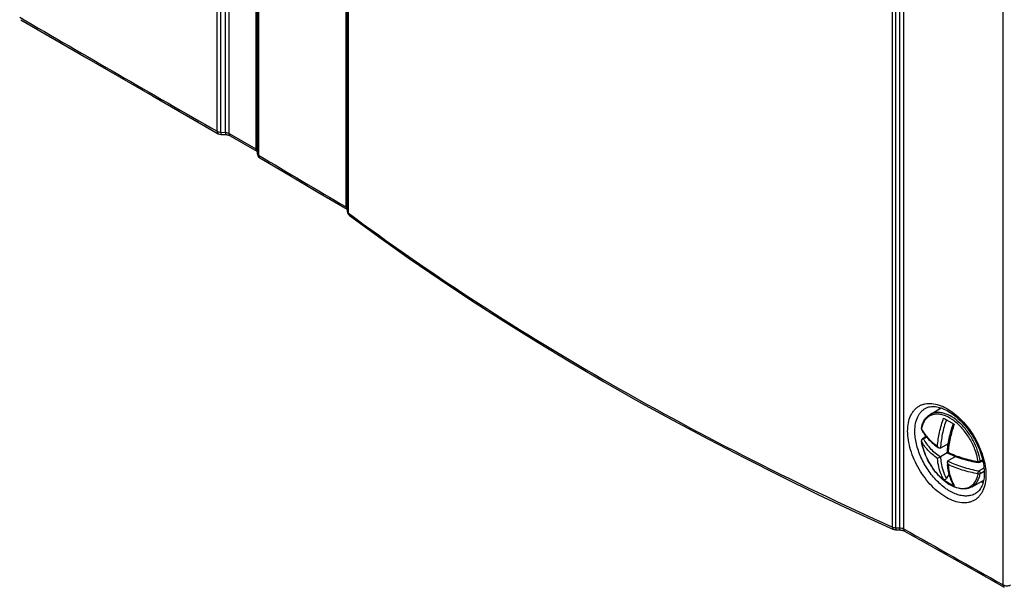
# Model space of a CAD drawing. Header units: millimetres. Extents: x 0 to 841, y 0 to 594.
# Tile 65 of 77: x 662 to 709, y 341 to 369. Entities that reach past the tile are written whole.
import ezdxf

# ---------------------------------------------------------------- set-up
doc = ezdxf.new("R2010")
doc.units = ezdxf.units.MM
doc.header["$LTSCALE"] = 46.255
doc.layers.get('0').update_dxf_attribs({"linetype": 'CONTINUOUS'})
doc.layers.add('DRAFTS', color=7, linetype='CONTINUOUS')
doc.layers.add('ROUNDS', color=7, linetype='CONTINUOUS')

msp = doc.modelspace()

# ---------------------------------------------------------------- linework, layer by layer
at = {"color": 7, "linetype": 'CONTINUOUS'}
for p, q in [((705.8732, 349.7733), (706.404, 350.0797)), ((706.5156, 349.5997), (707.0233, 349.3066)), ((705.6867, 348.7107), (705.5027, 348.6044)), ((706.7373, 348.371), (706.3639, 348.1554)), ((706.3639, 347.7471), (706.2222, 347.6653)), ((706.6894, 347.9351), (706.3639, 347.7471)), ((706.6894, 347.9351), (706.7298, 347.9584)), ((707.0934, 347.7601), (706.7174, 347.543)), ((708.3896, 347.5622), (708.2438, 347.478)), ((708.4056, 347.4879), (708.3333, 347.5297)), ((706.7801, 346.9362), (706.6451, 346.7023)), ((707.8732, 346.3092), (708.4308, 346.6311))]:
    msp.add_line(p, q, dxfattribs=at)
at = {"color": 9, "linetype": 'CONTINUOUS'}
for p, q in [((705.7057, 348.6878), (705.5527, 348.5995)), ((705.4571, 348.4944), (705.4538, 348.5031)), ((708.1938, 347.0747), (708.447, 347.2209)), ((708.3795, 347.6066), (708.2633, 347.5395)), ((708.2633, 346.9379), (708.4591, 347.051))]:
    msp.add_line(p, q, dxfattribs=at)
at = {"color": 7, "linetype": 'CONTINUOUS'}
for centre, radius, start, end in [((705.5533, 349.0893), 0.1005, 169.85125, 185.22185), ((705.5527, 348.5178), 0.1, 120.00133, 188.44622), ((707.8256, 348.8551), 2.3978, 188.44131, 188.65589), ((708.1133, 350.9021), 3.288, 234.4517, 236.33671), ((709.9681, 347.6846), 3.2852, 183.66428, 185.56895), ((708.0306, 348.6939), 2.5394, 233.37294, 245.73793), ((708.0349, 348.7033), 2.5497, 245.73592, 246.62308)]:
    msp.add_arc(centre, radius, start, end, dxfattribs=at)
at = {"color": 9, "linetype": 'CONTINUOUS'}
for centre, radius, start, end in [((706.7728, 348.845), 1.3366, 168.74655, 169.84913), ((706.9457, 349.8328), 1.6678, 206.80968, 207.98661), ((705.5244, 348.5016), 0.0676, 179.134, 186.10729), ((705.5745, 348.4746), 0.1268, 114.77149, 118.37646), ((708.5307, 347.2504), 1.7493, 209.24262, 210.48757)]:
    msp.add_arc(centre, radius, start, end, dxfattribs=at)
at = {"color": 7, "linetype": 'CONTINUOUS'}
for points, knots in [([(705.4543, 349.107), (705.4672, 349.1792), (705.5031, 349.3174), (705.5924, 349.5059), (705.7151, 349.6624), (705.8184, 349.7416), (705.8732, 349.7733)], [0, 0, 0, 0, 0.2712045, 0.5249459, 0.7658508, 1, 1, 1, 1]), ([(706.6894, 347.9351), (706.7029, 348.1652), (706.7701, 348.6389), (706.9003, 349.0986), (706.9812, 349.3309)], [0, 0, 0, 0, 0.48378, 1, 1, 1, 1]), ([(705.4635, 349.0443), (705.5427, 348.8875), (705.761, 348.5827), (706.0438, 348.3399), (706.2017, 348.2269)], [0, 0, 0, 0, 0.4748823, 1, 1, 1, 1]), ([(706.4994, 346.6337), (706.3643, 346.7486), (706.1114, 347.0132), (705.8035, 347.4703), (705.5743, 347.9694), (705.4815, 348.3208), (705.4551, 348.4943)], [0, 0, 0, 0, 0.2449502, 0.5018276, 0.7577389, 1, 1, 1, 1]), ([(706.2908, 348.1655), (706.2832, 348.1705), (706.2546, 348.1942), (706.2335, 348.2261), (706.2222, 348.2515)], [0, 0, 0, 0, 0.2459773, 1, 1, 1, 1]), ([(706.3639, 348.1554), (706.3534, 348.1493), (706.3255, 348.1463), (706.302, 348.1581), (706.2908, 348.1655)], [0, 0, 0, 0, 0.4747817, 1, 1, 1, 1]), ([(706.6894, 347.9351), (706.9145, 347.8222), (707.402, 347.6302), (707.9113, 347.5108), (708.1771, 347.466)], [0, 0, 0, 0, 0.4829087, 1, 1, 1, 1]), ([(706.7174, 347.543), (706.7069, 347.5369), (706.6904, 347.5143), (706.6888, 347.488), (706.6896, 347.4746)], [0, 0, 0, 0, 0.4747824, 1, 1, 1, 1]), ([(706.6896, 347.4746), (706.6902, 347.4656), (706.6964, 347.429), (706.7135, 347.3948), (706.7298, 347.3722)], [0, 0, 0, 0, 0.2459766, 1, 1, 1, 1]), ([(706.9927, 346.3903), (706.9102, 346.5307), (706.7772, 346.8496), (706.7158, 347.1879), (706.6984, 347.3658)], [0, 0, 0, 0, 0.4767642, 1, 1, 1, 1]), ([(707.8732, 346.3092), (707.827, 346.2825), (707.7273, 346.2387), (707.5066, 346.194), (707.201, 346.2245), (706.8367, 346.378), (706.6104, 346.5393), (706.4994, 346.6337)], [0, 0, 0, 0, 0.1069108, 0.2159978, 0.447848, 0.7082734, 1, 1, 1, 1]), ([(706.6451, 346.7023), (706.6381, 346.6902), (706.6207, 346.6684), (706.5865, 346.6467), (706.5485, 346.6402), (706.5249, 346.6491), (706.5156, 346.6559)], [0, 0, 0, 0, 0.2736476, 0.5343879, 0.7746151, 1, 1, 1, 1]), ([(707.0233, 346.3628), (707.0138, 346.3669), (707.0023, 346.3758), (706.9945, 346.3873), (706.9927, 346.3903)], [0, 0, 0, 0, 0.7434379, 1, 1, 1, 1])]:
    msp.add_open_spline(points, degree=3, knots=knots, dxfattribs=at)
at = {"color": 9, "linetype": 'CONTINUOUS'}
for points, knots in [([(708.0132, 348.0903), (707.9439, 348.2729), (707.7718, 348.625), (707.4356, 349.0901), (707.0457, 349.4623), (706.6875, 349.6777), (706.4039, 349.7672), (706.2079, 349.7913), (706.0244, 349.7736), (705.8582, 349.7136), (705.7148, 349.6124), (705.5983, 349.4735), (705.5113, 349.3016), (705.4753, 349.1735), (705.4619, 349.1059)], [0, 0, 0, 0, 0.1584084, 0.3158817, 0.463129, 0.5929652, 0.6504634, 0.7031924, 0.7520675, 0.7986192, 0.8448307, 0.8927567, 0.9441042, 1, 1, 1, 1]), ([(708.2633, 347.5395), (708.2386, 347.7056), (708.1527, 348.043), (707.9403, 348.5264), (707.6535, 348.9761), (707.312, 349.3607), (706.9397, 349.6537), (706.6104, 349.8107), (706.356, 349.8651), (706.1809, 349.8707), (706.0178, 349.8419), (705.9186, 349.7995), (705.8732, 349.7733)], [0, 0, 0, 0, 0.137192, 0.2827698, 0.4298693, 0.571386, 0.7010892, 0.8148737, 0.8656626, 0.9127977, 0.9571552, 1, 1, 1, 1]), ([(706.2222, 348.2515), (706.2388, 348.474), (706.309, 348.9313), (706.437, 349.3753), (706.5156, 349.5997)], [0, 0, 0, 0, 0.4841222, 1, 1, 1, 1]), ([(705.4571, 349.0806), (705.4563, 349.0828), (705.4536, 349.0912), (705.4531, 349.1005), (705.4543, 349.107)], [0, 0, 0, 0, 0.2597482, 1, 1, 1, 1]), ([(705.4571, 349.0806), (705.4568, 349.0774), (705.4563, 349.065), (705.4593, 349.0525), (705.4635, 349.0443)], [0, 0, 0, 0, 0.2574168, 1, 1, 1, 1]), ([(706.6451, 349.5249), (706.5664, 349.2966), (706.4402, 348.8454), (706.3761, 348.3806), (706.3639, 348.1554)], [0, 0, 0, 0, 0.5171242, 1, 1, 1, 1]), ([(707.0233, 349.3066), (706.9446, 349.0822), (706.8167, 348.6382), (706.7465, 348.1809), (706.7298, 347.9584)], [0, 0, 0, 0, 0.5158775, 1, 1, 1, 1]), ([(705.4729, 349.0502), (705.5542, 348.897), (705.7775, 348.5986), (706.0625, 348.3621), (706.2222, 348.2515)], [0, 0, 0, 0, 0.4716997, 1, 1, 1, 1]), ([(705.5527, 348.5995), (705.5444, 348.6042), (705.5279, 348.6111), (705.5095, 348.6083), (705.5027, 348.6044)], [0, 0, 0, 0, 0.5507975, 1, 1, 1, 1]), ([(706.2222, 347.6653), (706.0573, 347.7794), (705.764, 348.0242), (705.5376, 348.3352), (705.4571, 348.4944)], [0, 0, 0, 0, 0.5292211, 1, 1, 1, 1]), ([(705.4571, 348.4944), (705.4641, 348.4475), (705.4989, 348.2537), (705.5556, 348.064), (705.6085, 347.9242)], [0, 0, 0, 0, 0.2408043, 1, 1, 1, 1]), ([(705.5143, 348.5862), (705.5076, 348.5826), (705.4837, 348.5669), (705.4651, 348.542), (705.4595, 348.5217)], [0, 0, 0, 0, 0.2653538, 1, 1, 1, 1]), ([(705.5527, 348.5995), (705.6364, 348.4339), (705.8765, 348.1113), (706.1883, 347.8625), (706.3639, 347.7471)], [0, 0, 0, 0, 0.4688901, 1, 1, 1, 1]), ([(705.6085, 347.9242), (705.6645, 347.7759), (705.7995, 347.4868), (706.0575, 347.0903), (706.3592, 346.747), (706.5893, 346.5575), (706.7079, 346.4787)], [0, 0, 0, 0, 0.2581721, 0.5175963, 0.7679308, 1, 1, 1, 1]), ([(706.3639, 347.7471), (706.3696, 347.6486), (706.4063, 347.2886), (706.5141, 346.9311), (706.6451, 346.7023)], [0, 0, 0, 0, 0.2724106, 1, 1, 1, 1]), ([(706.7298, 347.9584), (706.9485, 347.8532), (707.4195, 347.6733), (707.9101, 347.5598), (708.1659, 347.5167)], [0, 0, 0, 0, 0.4833169, 1, 1, 1, 1]), ([(708.1659, 347.5167), (708.1589, 347.5639), (708.1238, 347.7589), (708.0666, 347.9497), (708.0132, 348.0903)], [0, 0, 0, 0, 0.2407688, 1, 1, 1, 1]), ([(706.5156, 346.6559), (706.4743, 346.726), (706.3171, 347.0422), (706.2443, 347.3954), (706.2222, 347.6653)], [0, 0, 0, 0, 0.2310153, 1, 1, 1, 1]), ([(706.7174, 347.543), (706.9399, 347.4301), (707.4235, 347.2382), (707.9292, 347.1193), (708.1938, 347.0747)], [0, 0, 0, 0, 0.4818438, 1, 1, 1, 1]), ([(706.7298, 347.3722), (706.7373, 347.2807), (706.7792, 346.9441), (706.8834, 346.6119), (707.0043, 346.3958)], [0, 0, 0, 0, 0.2705566, 1, 1, 1, 1]), ([(708.1659, 346.9305), (707.9101, 346.9736), (707.4195, 347.0871), (706.9485, 347.2669), (706.7298, 347.3722)], [0, 0, 0, 0, 0.5166832, 1, 1, 1, 1]), ([(708.1771, 347.466), (708.175, 347.4664), (708.1704, 347.4713), (708.1659, 347.4886), (708.1655, 347.5046), (708.1659, 347.5167)], [0, 0, 0, 0, 0.1234813, 0.3276938, 1, 1, 1, 1]), ([(708.1659, 347.5167), (708.1833, 347.5164), (708.217, 347.5201), (708.2492, 347.5314), (708.2633, 347.5395)], [0, 0, 0, 0, 0.5187142, 1, 1, 1, 1]), ([(708.2438, 347.478), (708.2522, 347.4829), (708.2657, 347.5038), (708.2651, 347.527), (708.2633, 347.5395)], [0, 0, 0, 0, 0.434736, 1, 1, 1, 1]), ([(706.7079, 346.4787), (706.7878, 346.4256), (706.9107, 346.3557), (707.0806, 346.2874), (707.2394, 346.241), (707.432, 346.2165), (707.6512, 346.2476), (707.8431, 346.3412), (707.9977, 346.4932), (708.1091, 346.695), (708.1512, 346.8488), (708.1659, 346.9305)], [0, 0, 0, 0, 0.1524795, 0.2233879, 0.2906957, 0.4150693, 0.5288941, 0.6377566, 0.7486618, 0.8679988, 1, 1, 1, 1]), ([(707.8732, 346.3092), (707.9235, 346.3382), (708.0186, 346.4114), (708.1325, 346.5574), (708.2167, 346.7361), (708.2508, 346.8683), (708.2633, 346.9379)], [0, 0, 0, 0, 0.2282222, 0.4661984, 0.7218105, 1, 1, 1, 1]), ([(708.1659, 346.9305), (708.165, 346.9562), (708.1697, 346.9951), (708.1811, 347.043), (708.189, 347.0654), (708.1938, 347.0747)], [0, 0, 0, 0, 0.5213987, 0.7875002, 1, 1, 1, 1]), ([(708.1659, 346.9305), (708.1743, 346.928), (708.2066, 346.9215), (708.2423, 346.9258), (708.2633, 346.9379)], [0, 0, 0, 0, 0.2672216, 1, 1, 1, 1]), ([(708.1938, 347.0747), (708.2051, 347.0682), (708.2261, 347.0497), (708.2495, 347.0149), (708.2636, 346.9765), (708.2654, 346.9498), (708.2633, 346.9379)], [0, 0, 0, 0, 0.2435278, 0.5129037, 0.7750775, 1, 1, 1, 1])]:
    msp.add_open_spline(points, degree=3, knots=knots, dxfattribs=at)
at = {"color": 7, "linetype": 'CONTINUOUS'}
for points in [[(705.4531, 349.0802), (705.4543, 349.0678), (705.4578, 349.0554), (705.4635, 349.0443)], [(708.2438, 347.478), (708.2242, 347.4667), (708.1994, 347.4622), (708.1771, 347.466)]]:
    msp.add_open_spline(points, degree=3, dxfattribs=at)
at = {"color": 9, "linetype": 'CONTINUOUS'}
for points in [[(705.4595, 348.5217), (705.4578, 348.5155), (705.4568, 348.509), (705.4567, 348.5026)], [(705.5527, 348.5995), (705.5419, 348.5977), (705.5313, 348.5943), (705.5214, 348.5897)]]:
    msp.add_open_spline(points, degree=3, dxfattribs=at)
at = {"layer": 'DRAFTS', "color": 7, "linetype": 'CONTINUOUS'}
msp.add_arc((707.5779, 349.6712), 1.3352, 160.93174, 165.1772, dxfattribs=at)
msp.add_open_spline([(708.287, 346.548), (708.297, 346.5452), (708.3365, 346.535), (708.3765, 346.5265), (708.4065, 346.5213)], degree=3, knots=[0, 0, 0, 0, 0.2541753, 1, 1, 1, 1], dxfattribs=at)
at = {"layer": 'ROUNDS', "color": 9, "linetype": 'CONTINUOUS'}
for p, q in [((671.761, 363.3194), (671.761, 493.7892)), ((671.9376, 363.2775), (671.9376, 493.7473)), ((672.1556, 363.2698), (672.1556, 493.7554)), ((672.3328, 363.2201), (672.3328, 493.7207)), ((673.5997, 492.9893), (673.5997, 362.4887)), ((673.742, 492.6418), (673.742, 362.1725)), ((677.9213, 359.7024), (677.9213, 490.1641)), ((678.0318, 489.8426), (678.0318, 359.4117)), ((704.0667, 344.3808), (704.0667, 474.8117)), ((704.2352, 344.3513), (704.2352, 474.7823)), ((704.4054, 474.7954), (704.4054, 344.3512)), ((704.5969, 474.7633), (704.5969, 344.3016)), ((709.3665, 341.6126), (709.3665, 472.0829)), ((671.9376, 363.2775), (672.1556, 363.2698)), ((672.3328, 363.2201), (673.5997, 362.4887)), ((678.0755, 359.3033), (678.0757, 359.303)), ((704.2352, 344.3513), (704.4054, 344.3512))]:
    msp.add_line(p, q, dxfattribs=at)
at = {"layer": 'ROUNDS', "color": 7, "linetype": 'CONTINUOUS'}
for p, q in [((673.6713, 492.7424), (673.6713, 362.2731)), ((677.9802, 489.9303), (677.9802, 359.4994)), ((671.9283, 363.172), (672.1463, 363.1643)), ((672.3846, 363.1056), (673.6514, 362.3742)), ((677.9731, 359.588), (677.9802, 359.5835)), ((704.2185, 344.2454), (704.3888, 344.2453))]:
    msp.add_line(p, q, dxfattribs=at)
for points in [[(662.3606, 368.6618), (665.5013, 366.84), (668.6556, 365.0189), (671.8127, 363.2049)], [(672.1463, 363.1643), (672.1587, 363.1638), (672.18, 363.1623), (672.201, 363.1602), (672.2217, 363.1574), (672.2419, 363.1541), (672.2614, 363.1502), (672.28, 363.1458), (672.2978, 363.141), (672.3144, 363.1359), (672.33, 363.1306), (672.3443, 363.1251), (672.3574, 363.1195), (672.3691, 363.1139), (672.3795, 363.1085), (672.3846, 363.1056)], [(673.6514, 362.3742), (673.6562, 362.3714), (673.664, 362.3664), (673.6705, 362.3619), (673.6713, 362.3612)], [(673.7938, 362.058), (675.1832, 361.2351), (676.5799, 360.4096), (677.9731, 359.588)], [(678.0812, 359.2987), (679.4957, 358.2649), (680.9449, 357.2393), (682.4233, 356.2258), (683.9308, 355.2246), (685.4667, 354.2361), (687.0307, 353.2604), (688.6225, 352.2978), (690.2415, 351.3486), (691.8873, 350.4129), (693.5595, 349.4911), (695.2577, 348.5834), (696.9814, 347.69), (698.7301, 346.8112), (700.5034, 345.9472), (702.3008, 345.0983), (704.1159, 344.2674)], [(705.6652, 350.073), (705.6987, 350.0893), (705.7542, 350.1113), (705.8113, 350.1284), (705.87, 350.1407), (705.9303, 350.1484), (705.992, 350.1518), (706.055, 350.1509), (706.1193, 350.1459), (706.185, 350.1367), (706.252, 350.1235), (706.3204, 350.1062), (706.39, 350.0848), (706.4608, 350.0593), (706.5327, 350.0297), (706.6055, 349.996), (706.6791, 349.9582), (706.7533, 349.9164), (706.8279, 349.8706), (706.9028, 349.8209), (706.9778, 349.7673), (707.0527, 349.7099), (707.1273, 349.6488), (707.2014, 349.5841), (707.2749, 349.516), (707.3475, 349.4446), (707.4191, 349.3699), (707.4895, 349.2923), (707.5586, 349.2118), (707.6261, 349.1287), (707.6918, 349.0431), (707.7557, 348.9551), (707.8176, 348.8651), (707.8773, 348.7732), (707.9347, 348.6796), (707.9896, 348.5845), (708.042, 348.4881), (708.0916, 348.3908), (708.1385, 348.2926), (708.1824, 348.1939), (708.2234, 348.0949), (708.2612, 347.9957), (708.2959, 347.8967), (708.3274, 347.798), (708.3556, 347.6999), (708.3805, 347.6027)], [(708.3805, 347.6027), (708.4021, 347.5065), (708.4202, 347.4115), (708.435, 347.3181), (708.4465, 347.2264), (708.4545, 347.1365), (708.4593, 347.0488), (708.4607, 346.9692)], [(708.4607, 346.9692), (708.4594, 346.8945), (708.455, 346.8159), (708.4477, 346.74), (708.4374, 346.6666), (708.4243, 346.5961), (708.4083, 346.5284), (708.3895, 346.4636), (708.3679, 346.4019), (708.3436, 346.3431), (708.3165, 346.2872), (708.2864, 346.2343), (708.2534, 346.1845), (708.2173, 346.1379), (708.1782, 346.0948), (708.1359, 346.0552), (708.0901, 346.0193), (708.0605, 345.9993)], [(704.3888, 344.2453), (704.4024, 344.2451), (704.425, 344.2443), (704.4475, 344.2427), (704.4698, 344.2403), (704.4916, 344.2373), (704.5128, 344.2336), (704.5333, 344.2293), (704.5527, 344.2246), (704.5711, 344.2193), (704.5882, 344.2138), (704.604, 344.208), (704.6184, 344.2021), (704.6313, 344.1962), (704.6427, 344.1904), (704.6486, 344.1872)], [(704.6486, 344.1872), (706.2344, 343.291), (707.828, 342.3926), (709.4182, 341.4982)]]:
    msp.add_lwpolyline(points, dxfattribs=at)
at = {"layer": 'ROUNDS', "color": 9, "linetype": 'CONTINUOUS'}
for centre, radius, start, end in [((1546.3498, 1889.1627), 1758.7221, 239.823795, 240.1793587), ((1553.1481, 1845.339), 1724.279, 239.3352517, 239.4965654), ((678.1448, 359.3845), 0.1068, 229.67687, 233.39439), ((1588.4439, 1906.4305), 1794.8349, 240.4989723, 240.6737618)]:
    msp.add_arc(centre, radius, start, end, dxfattribs=at)
at = {"layer": 'ROUNDS', "color": 7, "linetype": 'CONTINUOUS'}
for centre, start, end in [((671.9371, 363.4218), 240.17861, 267.98446), ((673.9213, 362.2731), 180.00042, 239.33503), ((678.2302, 359.4994), 180.00014, 233.39611)]:
    msp.add_arc(centre, 0.25, start, end, dxfattribs=at)
at = {"layer": 'ROUNDS', "color": 9, "linetype": 'CONTINUOUS'}
for points, knots in [([(671.761, 363.3194), (671.761, 363.3067), (671.7629, 363.2826), (671.7726, 363.2495), (671.789, 363.2226), (671.8045, 363.2097), (671.8127, 363.2049)], [0, 0, 0, 0, 0.2902575, 0.5496433, 0.7826336, 1, 1, 1, 1]), ([(671.761, 363.3194), (671.7861, 363.305), (671.8444, 363.284), (671.9055, 363.2775), (671.9376, 363.2775)], [0, 0, 0, 0, 0.4746829, 1, 1, 1, 1]), ([(671.9376, 363.2775), (671.9371, 363.2697), (671.9363, 363.255), (671.935, 363.2342), (671.9337, 363.2161), (671.9325, 363.2009), (671.9314, 363.1889), (671.9304, 363.1809), (671.9297, 363.1763), (671.9292, 363.174), (671.9289, 363.1727), (671.9285, 363.172), (671.9283, 363.172)], [0, 0, 0, 0, 0.2196696, 0.4168542, 0.5887554, 0.7329347, 0.8473584, 0.9304438, 0.9598845, 0.9811577, 0.9943136, 1, 1, 1, 1]), ([(672.1556, 363.2698), (672.1551, 363.2621), (672.1543, 363.2474), (672.153, 363.2266), (672.1518, 363.2084), (672.1505, 363.1933), (672.1494, 363.1812), (672.1485, 363.1732), (672.1477, 363.1686), (672.1473, 363.1663), (672.1469, 363.1651), (672.1465, 363.1643), (672.1463, 363.1643)], [0, 0, 0, 0, 0.2196725, 0.4168595, 0.5887627, 0.7329433, 0.8473678, 0.9304529, 0.9598931, 0.9811651, 0.994319, 1, 1, 1, 1]), ([(672.1556, 363.2698), (672.1879, 363.2675), (672.2492, 363.2573), (672.3074, 363.2347), (672.3328, 363.2201)], [0, 0, 0, 0, 0.5250093, 1, 1, 1, 1]), ([(672.3328, 363.2201), (672.3328, 363.2074), (672.3347, 363.1833), (672.3445, 363.1502), (672.3609, 363.1233), (672.3764, 363.1104), (672.3846, 363.1056)], [0, 0, 0, 0, 0.2897991, 0.5490492, 0.7822283, 1, 1, 1, 1]), ([(673.5997, 362.4887), (673.5997, 362.476), (673.6016, 362.4519), (673.6113, 362.4188), (673.6278, 362.3919), (673.6432, 362.379), (673.6514, 362.3742)], [0, 0, 0, 0, 0.2897992, 0.5490493, 0.7822283, 1, 1, 1, 1]), ([(673.5997, 362.4887), (673.6091, 362.4832), (673.6392, 362.4635), (673.6659, 362.4332), (673.6713, 362.4083)], [0, 0, 0, 0, 0.2995044, 1, 1, 1, 1]), ([(673.6713, 362.2731), (673.6713, 362.2637), (673.6747, 362.2442), (673.6892, 362.2171), (673.7121, 362.1924), (673.7314, 362.1788), (673.742, 362.1725)], [0, 0, 0, 0, 0.2185593, 0.452071, 0.7110208, 1, 1, 1, 1]), ([(673.742, 362.1725), (673.742, 362.1599), (673.744, 362.1359), (673.7538, 362.1029), (673.7702, 362.076), (673.7856, 362.0629), (673.7938, 362.058)], [0, 0, 0, 0, 0.2881343, 0.5468961, 0.7807623, 1, 1, 1, 1]), ([(677.9213, 359.7024), (677.9213, 359.6898), (677.9232, 359.6658), (677.933, 359.6328), (677.9494, 359.6059), (677.9648, 359.5928), (677.9731, 359.588)], [0, 0, 0, 0, 0.2885314, 0.5474087, 0.7811108, 1, 1, 1, 1]), ([(677.9213, 359.7024), (677.9278, 359.6986), (677.9501, 359.6841), (677.9703, 359.6653), (677.9803, 359.649)], [0, 0, 0, 0, 0.2815644, 1, 1, 1, 1]), ([(677.9802, 359.4994), (677.9802, 359.4915), (677.9826, 359.4752), (677.997, 359.4429), (678.0167, 359.423), (678.0318, 359.4117)], [0, 0, 0, 0, 0.2257778, 0.4629022, 1, 1, 1, 1]), ([(678.0318, 359.4117), (679.9394, 357.9947), (683.9203, 355.229), (690.2325, 351.361), (696.9728, 347.7096), (701.6604, 345.4651), (704.0667, 344.3808)], [0, 0, 0, 0, 0.2367173, 0.4825172, 0.7370905, 1, 1, 1, 1]), ([(678.0318, 359.4117), (678.0319, 359.3905), (678.038, 359.35), (678.0613, 359.3154), (678.0755, 359.3033)], [0, 0, 0, 0, 0.5315325, 1, 1, 1, 1]), ([(704.794, 348.9733), (704.794, 349.1058), (704.8143, 349.358), (704.9028, 349.6546), (705.0101, 349.8547), (705.1048, 349.9824), (705.2149, 350.0902), (705.3394, 350.1769), (705.4769, 350.2413), (705.6789, 350.2979), (705.9617, 350.3073), (706.3163, 350.225), (706.6814, 350.0561), (707.0445, 349.8074), (707.393, 349.4883), (707.7141, 349.1104), (707.9958, 348.688), (708.2278, 348.2367), (708.4011, 347.7734), (708.5093, 347.3155), (708.5364, 347.0117), (708.5364, 346.8657)], [0, 0, 0, 0, 0.0601773, 0.1141232, 0.139072, 0.1629327, 0.1860234, 0.2087256, 0.2314553, 0.254626, 0.3035952, 0.3579281, 0.4185115, 0.4851698, 0.5569564, 0.6324035, 0.7097228, 0.7869755, 0.8622291, 0.9337151, 1, 1, 1, 1]), ([(705.1394, 348.9709), (705.1394, 349.0944), (705.1587, 349.3289), (705.2441, 349.604), (705.3474, 349.7877), (705.4384, 349.9039), (705.5442, 350.0006), (705.6238, 350.0514), (705.6652, 350.073)], [0, 0, 0, 0, 0.2888836, 0.5469928, 0.6662042, 0.7802635, 0.8908624, 1, 1, 1, 1]), ([(708.5364, 346.8657), (708.5364, 346.7331), (708.5161, 346.4809), (708.4273, 346.1842), (708.3197, 345.9839), (708.2248, 345.8561), (708.1144, 345.7481), (707.9897, 345.6613), (707.8519, 345.5967), (707.6496, 345.5399), (707.3665, 345.5303), (707.0115, 345.6124), (706.6463, 345.7812), (706.2832, 346.03), (705.9351, 346.3494), (705.6144, 346.7275), (705.3332, 347.1502), (705.1018, 347.6018), (704.929, 348.0653), (704.8211, 348.5234), (704.794, 348.8272), (704.794, 348.9733)], [0, 0, 0, 0, 0.0601628, 0.1141246, 0.1390941, 0.1629829, 0.1861077, 0.2088471, 0.2316139, 0.2548184, 0.3038359, 0.358184, 0.4187524, 0.4853748, 0.5571161, 0.6325185, 0.7098008, 0.7870269, 0.862263, 0.9337348, 1, 1, 1, 1]), ([(708.0605, 345.9993), (708.0024, 345.9623), (707.8738, 345.9022), (707.6595, 345.8615), (707.4281, 345.8697), (707.185, 345.9255), (706.9352, 346.0272), (706.6838, 346.1723), (706.4359, 346.3576), (706.1119, 346.6577), (705.7512, 347.1051), (705.4695, 347.6117), (705.3014, 348.0388), (705.2096, 348.3567), (705.1531, 348.6672), (705.1394, 348.8718), (705.1394, 348.9709)], [0, 0, 0, 0, 0.0433298, 0.0882094, 0.1361111, 0.1880157, 0.2443863, 0.3052374, 0.3702266, 0.4387404, 0.5828031, 0.7297455, 0.8017189, 0.8713054, 0.9376318, 1, 1, 1, 1]), ([(704.0667, 344.3808), (704.0666, 344.3674), (704.0681, 344.3425), (704.0772, 344.3088), (704.0927, 344.2826), (704.108, 344.271), (704.1159, 344.2674)], [0, 0, 0, 0, 0.3075886, 0.5724994, 0.7984863, 1, 1, 1, 1]), ([(704.0667, 344.3808), (704.092, 344.3696), (704.1478, 344.3538), (704.2055, 344.3502), (704.2352, 344.3513)], [0, 0, 0, 0, 0.482425, 1, 1, 1, 1]), ([(704.2352, 344.3513), (704.2344, 344.3365), (704.2325, 344.3105), (704.2292, 344.2804), (704.2261, 344.2623), (704.2237, 344.2534), (704.2219, 344.248), (704.2195, 344.2454), (704.2185, 344.2454)], [0, 0, 0, 0, 0.4092431, 0.7208069, 0.8345455, 0.9184025, 0.9722374, 1, 1, 1, 1]), ([(704.4054, 344.3512), (704.4046, 344.3365), (704.4028, 344.3104), (704.3994, 344.2804), (704.3963, 344.2622), (704.394, 344.2533), (704.3921, 344.2479), (704.3898, 344.2453), (704.3888, 344.2453)], [0, 0, 0, 0, 0.4092523, 0.7208214, 0.8345608, 0.9184167, 0.9722476, 1, 1, 1, 1]), ([(704.4054, 344.3512), (704.4402, 344.3499), (704.5063, 344.3405), (704.5694, 344.3172), (704.5969, 344.3016)], [0, 0, 0, 0, 0.5236576, 1, 1, 1, 1]), ([(704.5969, 344.3016), (704.5969, 344.2889), (704.5988, 344.2647), (704.6085, 344.2315), (704.6249, 344.2047), (704.6404, 344.1919), (704.6486, 344.1872)], [0, 0, 0, 0, 0.291094, 0.5507291, 0.7833753, 1, 1, 1, 1]), ([(709.3665, 341.6126), (709.3909, 341.5989), (709.4472, 341.5787), (709.5372, 341.5685), (709.6276, 341.5773), (709.6847, 341.5965), (709.7097, 341.6098)], [0, 0, 0, 0, 0.2368666, 0.4982685, 0.7606066, 1, 1, 1, 1]), ([(709.3665, 341.6126), (709.3665, 341.5998), (709.3684, 341.5756), (709.3781, 341.5424), (709.3945, 341.5156), (709.41, 341.5028), (709.4182, 341.4982)], [0, 0, 0, 0, 0.2915562, 0.5513321, 0.7837875, 1, 1, 1, 1])]:
    msp.add_open_spline(points, degree=3, knots=knots, dxfattribs=at)
at = {"layer": 'ROUNDS', "color": 7, "linetype": 'CONTINUOUS'}
msp.add_open_spline([(704.2185, 344.2454), (704.1835, 344.2454), (704.1478, 344.2531), (704.1159, 344.2674)], degree=3, dxfattribs=at)

doc.saveas('drawing.dxf')
